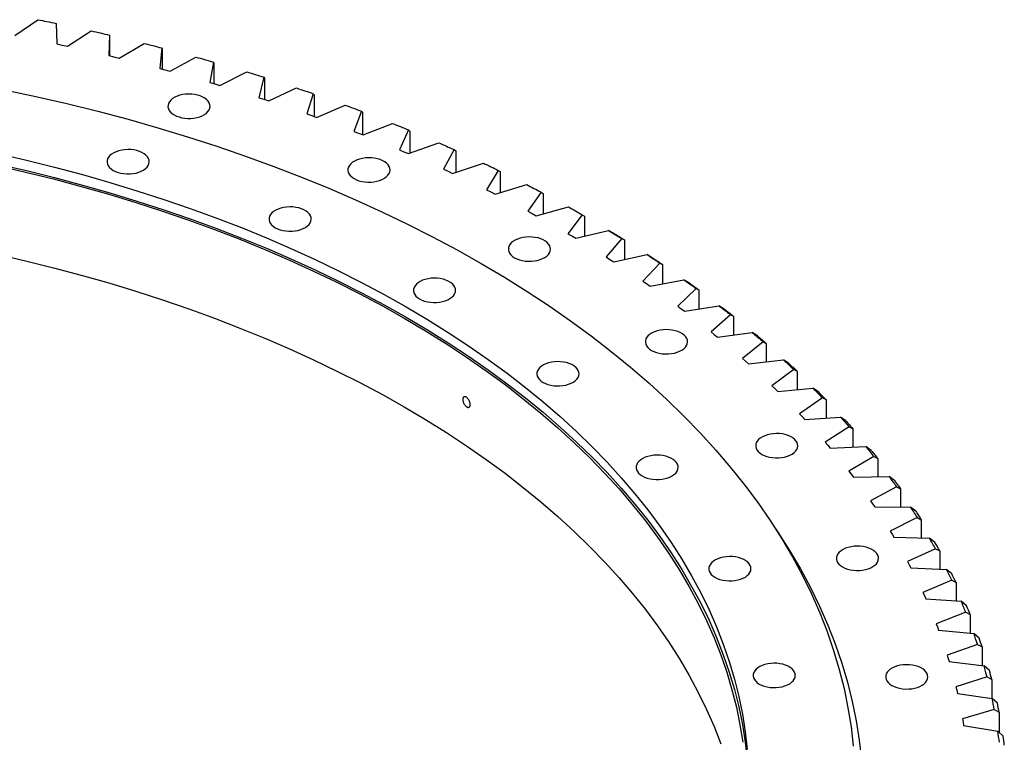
# Model space of a CAD drawing. Header units: millimetres. Extents: x -231 to 12958, y 35484 to 46070.
# Tile 16 of 16: x 8178 to 8949, y 40850 to 41415. Entities that reach past the tile are written whole.
import ezdxf

# ---------------------------------------------------------------- set-up
doc = ezdxf.new("R2010")
doc.units = ezdxf.units.MM
doc.header["$LTSCALE"] = 50

msp = doc.modelspace()

# ---------------------------------------------------------------- linework, layer by layer
at = {"lineweight": 25}
for p, q in [((8174.27, 41402.8), (8192.11, 41415.19)), ((8206.46, 41412.3), (8207.1, 41396.2)), ((8215.35, 41394.43), (8234.03, 41406.4)), ((8207.1, 41396.2), (8211.23, 41395.32)), ((8248.17, 41403.18), (8247.7, 41387.08)), ((8248.17, 41403.18), (8248.24, 41402.39)), ((8248.24, 41402.39), (8248.24, 41386.94)), ((8255.82, 41385.12), (8275.31, 41396.65)), ((8211.23, 41395.32), (8215.35, 41394.43)), ((8289.22, 41393.11), (8287.63, 41377.02)), ((8289.22, 41393.11), (8289.46, 41392.31)), ((8289.46, 41392.31), (8289.46, 41376.54)), ((8247.7, 41387.08), (8251.77, 41386.11)), ((8251.77, 41386.11), (8255.82, 41385.12)), ((8295.61, 41374.88), (8315.89, 41385.95)), ((8329.54, 41382.09), (8326.83, 41366.06)), ((8329.54, 41382.09), (8329.95, 41381.29)), ((8329.95, 41381.29), (8329.95, 41365.14)), ((8287.63, 41377.02), (8291.63, 41375.96)), ((8291.63, 41375.96), (8295.61, 41374.88)), ((8334.66, 41363.73), (8355.69, 41374.32)), ((8326.83, 41366.06), (8330.75, 41364.91)), ((8369.06, 41370.15), (8365.24, 41354.2)), ((8369.06, 41370.15), (8369.64, 41369.34)), ((8369.64, 41369.34), (8369.64, 41352.77)), ((8330.75, 41364.91), (8334.66, 41363.73)), ((8372.9, 41351.69), (8394.65, 41361.79)), ((8365.24, 41354.2), (8369.08, 41352.95)), ((8369.08, 41352.95), (8372.9, 41351.69)), ((8407.72, 41357.31), (8402.8, 41341.46)), ((8407.72, 41357.31), (8408.47, 41356.48)), ((8408.47, 41356.48), (8408.47, 41339.43)), ((8410.28, 41338.78), (8432.71, 41348.36)), ((8445.46, 41343.59), (8439.45, 41327.86)), ((8445.46, 41343.59), (8446.38, 41342.74)), ((8446.38, 41342.74), (8446.38, 41325.15)), ((8402.8, 41341.46), (8406.55, 41340.13)), ((8406.55, 41340.13), (8410.28, 41338.78)), ((8439.45, 41327.86), (8443.1, 41326.44)), ((8446.74, 41325.01), (8469.81, 41334.07)), ((8482.22, 41329.01), (8475.12, 41313.43)), ((8482.22, 41329.01), (8483.31, 41328.13)), ((8483.31, 41328.13), (8483.31, 41310.81)), ((8443.1, 41326.44), (8446.74, 41325.01)), ((8475.12, 41313.43), (8478.67, 41311.93)), ((8478.67, 41311.93), (8482.21, 41310.41)), ((8482.21, 41310.41), (8505.89, 41318.93)), ((8517.94, 41313.59), (8509.77, 41298.18)), ((8517.94, 41313.59), (8519.19, 41312.68)), ((8519.19, 41312.68), (8519.19, 41295.84)), ((8509.77, 41298.18), (8513.21, 41296.6)), ((8513.21, 41296.6), (8516.64, 41295)), ((8516.64, 41295), (8540.89, 41302.97)), ((8552.56, 41297.35), (8543.33, 41282.15)), ((8552.56, 41297.35), (8553.98, 41296.42)), ((8553.98, 41296.42), (8553.98, 41280.01)), ((8543.33, 41282.15), (8546.66, 41280.49)), ((8549.97, 41278.82), (8574.76, 41286.22)), ((8546.66, 41280.49), (8549.97, 41278.82)), ((8586.03, 41280.33), (8575.75, 41265.35)), ((8586.03, 41280.33), (8587.61, 41279.36)), ((8587.61, 41279.36), (8587.61, 41263.34)), ((8575.75, 41265.35), (8578.97, 41263.62)), ((8582.16, 41261.87), (8607.44, 41268.69)), ((8578.97, 41263.62), (8582.16, 41261.87)), ((8618.29, 41262.55), (8606.98, 41247.82)), ((8618.29, 41262.55), (8620.03, 41261.54)), ((8620.03, 41261.54), (8620.03, 41245.86)), ((8613.15, 41244.19), (8638.88, 41250.43)), ((8642.82, 41248.12), (8638.88, 41250.43)), ((8606.98, 41247.82), (8610.08, 41246.02)), ((8610.08, 41246.02), (8613.15, 41244.19)), ((8649.3, 41244.04), (8636.98, 41229.58)), ((8649.3, 41244.04), (8651.19, 41242.99)), ((8651.19, 41242.99), (8651.19, 41227.61)), ((8636.98, 41229.58), (8639.94, 41227.71)), ((8639.94, 41227.71), (8642.88, 41225.82)), ((8642.88, 41225.82), (8669.03, 41231.45)), ((8673.04, 41229.05), (8669.03, 41231.45)), ((8678.99, 41224.83), (8665.68, 41210.67)), ((8678.99, 41224.83), (8681.03, 41223.73)), ((8681.03, 41223.73), (8681.03, 41208.61)), ((8671.32, 41206.77), (8697.83, 41211.79)), ((8701.9, 41209.3), (8697.83, 41211.79)), ((8665.68, 41210.67), (8668.52, 41208.72)), ((8668.52, 41208.72), (8671.32, 41206.77)), ((8707.33, 41204.94), (8693.05, 41191.1)), ((8707.33, 41204.94), (8709.53, 41203.8)), ((8709.53, 41203.8), (8709.53, 41188.9)), ((8693.05, 41191.1), (8695.75, 41189.1)), ((8695.75, 41189.1), (8698.42, 41187.08)), ((8698.42, 41187.08), (8725.26, 41191.48)), ((8729.37, 41188.89), (8725.26, 41191.48)), ((8734.27, 41184.42), (8719.04, 41170.92)), ((8734.27, 41184.42), (8736.61, 41183.23)), ((8736.61, 41183.23), (8736.61, 41168.52)), ((8719.04, 41170.92), (8721.6, 41168.86)), ((8721.6, 41168.86), (8724.13, 41166.77)), ((8724.13, 41166.77), (8751.25, 41170.56)), ((8755.41, 41167.87), (8751.25, 41170.56)), ((8759.77, 41163.29), (8743.62, 41150.16)), ((8759.77, 41163.29), (8762.25, 41162.04)), ((8762.25, 41162.04), (8762.25, 41147.49)), ((8743.62, 41150.16), (8746.03, 41148.03)), ((8746.03, 41148.03), (8748.41, 41145.89)), ((8748.41, 41145.89), (8775.77, 41149.05)), ((8779.97, 41146.27), (8775.77, 41149.05)), ((8783.78, 41141.6), (8766.73, 41128.84)), ((8783.78, 41141.6), (8786.4, 41140.29)), ((8786.4, 41140.29), (8786.4, 41125.86)), ((8766.73, 41128.84), (8768.99, 41126.66)), ((8768.99, 41126.66), (8771.22, 41124.47)), ((8771.22, 41124.47), (8798.78, 41126.99)), ((8803.01, 41124.11), (8798.78, 41126.99)), ((8806.27, 41119.36), (8788.35, 41107.01)), ((8806.27, 41119.36), (8809.02, 41117.99)), ((8809.02, 41117.99), (8809.02, 41103.66)), ((8788.35, 41107.01), (8790.46, 41104.78)), ((8790.46, 41104.78), (8792.54, 41102.54)), ((8792.54, 41102.54), (8820.25, 41104.42)), ((8824.5, 41101.44), (8820.25, 41104.42)), ((8827.2, 41096.62), (8808.44, 41084.7)), ((8827.2, 41096.62), (8830.08, 41095.18)), ((8830.08, 41095.18), (8830.08, 41080.92)), ((8808.44, 41084.7), (8810.39, 41082.42)), ((8810.39, 41082.42), (8812.31, 41080.13)), ((8812.31, 41080.13), (8840.13, 41081.37)), ((8844.4, 41078.3), (8840.13, 41081.37)), ((8846.54, 41073.42), (8826.97, 41061.94)), ((8846.54, 41073.42), (8849.54, 41071.91)), ((8849.54, 41071.91), (8849.54, 41057.69)), ((8826.97, 41061.94), (8828.76, 41059.62)), ((8828.76, 41059.62), (8830.52, 41057.29)), ((8830.52, 41057.29), (8858.4, 41057.88)), ((8862.68, 41054.71), (8858.4, 41057.88)), ((8864.25, 41049.79), (8843.9, 41038.77)), ((8864.25, 41049.79), (8867.38, 41048.21)), ((8867.38, 41048.21), (8867.38, 41034)), ((8843.9, 41038.77), (8845.53, 41036.41)), ((8845.53, 41036.41), (8847.13, 41034.04)), ((8847.13, 41034.04), (8875.03, 41033.99)), ((8879.31, 41030.72), (8875.03, 41033.99)), ((8880.32, 41025.76), (8859.21, 41015.22)), ((8880.32, 41025.76), (8883.55, 41024.11)), ((8883.55, 41024.11), (8883.55, 41009.89)), ((8859.21, 41015.22), (8860.68, 41012.83)), ((8860.68, 41012.83), (8862.11, 41010.42)), ((8862.11, 41010.42), (8889.99, 41009.73)), ((8894.27, 41006.36), (8889.99, 41009.73)), ((8894.7, 41001.39), (8872.88, 40991.35)), ((8894.7, 41001.39), (8898.05, 40999.67)), ((8898.05, 40999.67), (8898.05, 40985.4)), ((8872.88, 40991.35), (8874.18, 40988.92)), ((8874.18, 40988.92), (8875.45, 40986.48)), ((8875.45, 40986.48), (8903.25, 40985.15)), ((8907.52, 40981.68), (8903.25, 40985.15)), ((8907.38, 40976.7), (8884.89, 40967.17)), ((8907.38, 40976.7), (8910.83, 40974.9)), ((8910.83, 40974.9), (8910.83, 40960.56)), ((8884.89, 40967.17), (8886.02, 40964.71)), ((8886.02, 40964.71), (8887.11, 40962.25)), ((8887.11, 40962.25), (8914.8, 40960.28)), ((8919.05, 40956.71), (8914.8, 40960.28)), ((8918.34, 40951.74), (8895.21, 40942.74)), ((8918.34, 40951.74), (8921.89, 40949.86)), ((8921.89, 40949.86), (8921.89, 40935.42)), ((8895.21, 40942.74), (8896.17, 40940.26)), ((8896.17, 40940.26), (8897.09, 40937.77)), ((8897.09, 40937.77), (8924.62, 40935.16)), ((8928.85, 40931.49), (8924.62, 40935.16)), ((8927.57, 40926.55), (8903.83, 40918.09)), ((8927.57, 40926.55), (8931.21, 40924.58)), ((8931.21, 40924.58), (8931.21, 40910.01)), ((8903.83, 40918.09), (8904.61, 40915.59)), ((8904.61, 40915.59), (8905.36, 40913.08)), ((8905.36, 40913.08), (8932.69, 40909.83)), ((8936.88, 40906.07), (8932.69, 40909.83)), ((8935.04, 40901.17), (8910.73, 40893.26)), ((8935.04, 40901.17), (8938.77, 40899.11)), ((8938.77, 40899.11), (8938.77, 40884.38)), ((8910.73, 40893.26), (8911.34, 40890.74)), ((8911.34, 40890.74), (8911.91, 40888.22)), ((8911.91, 40888.22), (8939, 40884.34)), ((8943.15, 40880.48), (8939, 40884.34)), ((8940.74, 40875.63), (8915.9, 40868.29)), ((8940.74, 40875.63), (8944.55, 40873.49)), ((8944.55, 40873.49), (8944.55, 40857.75)), ((8915.9, 40868.29), (8916.34, 40865.76)), ((8916.34, 40865.76), (8916.74, 40863.23)), ((8916.74, 40863.23), (8943.53, 40858.73)), ((8947.64, 40854.77), (8943.53, 40858.73))]:
    msp.add_line(p, q, dxfattribs=at)
at = {"lineweight": 25, "flags": 128}
for points in [[(8192.11, 41415.19), (8193.9, 41414.83), (8195.7, 41414.48), (8197.5, 41414.12), (8199.29, 41413.76), (8201.08, 41413.4), (8202.88, 41413.03), (8204.67, 41412.67), (8206.46, 41412.3)], [(8234.03, 41406.4), (8235.8, 41406), (8237.57, 41405.6), (8239.34, 41405.2), (8241.11, 41404.8), (8242.88, 41404.4), (8244.64, 41404), (8246.41, 41403.59), (8248.17, 41403.18)], [(8275.31, 41396.65), (8277.06, 41396.21), (8278.8, 41395.77), (8280.54, 41395.33), (8282.28, 41394.89), (8284.01, 41394.45), (8285.75, 41394), (8287.49, 41393.56), (8289.22, 41393.11)], [(8315.89, 41385.95), (8317.6, 41385.47), (8319.31, 41384.99), (8321.02, 41384.52), (8322.72, 41384.03), (8324.43, 41383.55), (8326.13, 41383.07), (8327.83, 41382.58), (8329.54, 41382.09)], [(8355.69, 41374.32), (8357.36, 41373.81), (8359.04, 41373.29), (8360.71, 41372.77), (8362.38, 41372.25), (8364.05, 41371.73), (8365.72, 41371.21), (8367.39, 41370.68), (8369.06, 41370.15)], [(8166.14, 41360.36), (8190.68, 41355.14), (8214.97, 41349.54), (8239, 41343.58), (8262.75, 41337.26), (8286.2, 41330.59), (8309.35, 41323.56), (8332.17, 41316.18), (8354.64, 41308.46), (8376.76, 41300.4), (8398.51, 41292.01), (8419.86, 41283.3), (8440.82, 41274.27), (8461.36, 41264.92), (8481.47, 41255.27), (8501.13, 41245.31), (8520.33, 41235.06), (8539.07, 41224.53)], [(8394.65, 41361.79), (8396.29, 41361.24), (8397.92, 41360.68), (8399.56, 41360.12), (8401.2, 41359.56), (8402.83, 41359), (8404.46, 41358.44), (8406.09, 41357.88), (8407.72, 41357.31)], [(8298.82, 41340.75), (8300.65, 41339.84), (8302.68, 41339.1), (8304.88, 41338.53), (8307.2, 41338.16), (8309.59, 41337.98), (8312, 41338), (8314.37, 41338.23), (8316.67, 41338.66), (8318.83, 41339.27), (8320.81, 41340.06), (8322.58, 41341), (8324.08, 41342.09), (8325.3, 41343.29), (8326.2, 41344.58), (8326.77, 41345.93), (8326.99, 41347.32), (8326.86, 41348.7), (8326.38, 41350.07), (8325.56, 41351.37), (8324.42, 41352.6), (8322.98, 41353.71), (8321.28, 41354.7), (8319.34, 41355.53), (8317.22, 41356.19), (8314.96, 41356.66), (8312.6, 41356.94), (8310.19, 41357.01), (8307.79, 41356.89), (8305.45, 41356.56), (8303.22, 41356.04), (8301.14, 41355.34), (8299.26, 41354.47), (8297.62, 41353.45), (8296.25, 41352.3), (8295.19, 41351.05), (8294.45, 41349.73), (8294.06, 41348.36), (8294.02, 41346.97), (8294.32, 41345.59), (8294.98, 41344.25), (8295.96, 41342.98), (8297.25, 41341.81), (8298.82, 41340.75)], [(8432.71, 41348.36), (8434.31, 41347.77), (8435.91, 41347.18), (8437.5, 41346.59), (8439.1, 41345.99), (8440.69, 41345.39), (8442.28, 41344.79), (8443.87, 41344.19), (8445.46, 41343.59)], [(8469.81, 41334.07), (8471.37, 41333.44), (8472.92, 41332.81), (8474.48, 41332.18), (8476.03, 41331.55), (8477.58, 41330.92), (8479.13, 41330.28), (8480.67, 41329.64), (8482.22, 41329.01)], [(8251.16, 41297.36), (8252.98, 41296.45), (8255.01, 41295.71), (8257.21, 41295.14), (8259.53, 41294.76), (8261.92, 41294.58), (8264.33, 41294.61), (8266.7, 41294.84), (8269, 41295.26), (8271.16, 41295.88), (8273.14, 41296.66), (8274.91, 41297.61), (8276.41, 41298.7), (8277.63, 41299.9), (8278.53, 41301.19), (8279.1, 41302.54), (8279.32, 41303.92), (8279.19, 41305.31), (8278.71, 41306.67), (8277.89, 41307.98), (8276.75, 41309.21), (8275.31, 41310.32), (8273.61, 41311.3), (8271.67, 41312.13), (8269.55, 41312.79), (8267.29, 41313.27), (8264.93, 41313.54), (8262.52, 41313.62), (8260.12, 41313.49), (8257.78, 41313.17), (8255.55, 41312.64), (8253.47, 41311.94), (8251.59, 41311.07), (8249.95, 41310.05), (8248.58, 41308.91), (8247.52, 41307.66), (8246.79, 41306.34), (8246.39, 41304.96), (8246.35, 41303.57), (8246.65, 41302.19), (8247.31, 41300.86), (8248.29, 41299.59), (8249.58, 41298.41), (8251.16, 41297.36)], [(8505.89, 41318.93), (8507.4, 41318.27), (8508.91, 41317.6), (8510.42, 41316.94), (8511.93, 41316.27), (8513.43, 41315.6), (8514.94, 41314.93), (8516.44, 41314.26), (8517.94, 41313.59)], [(8160.93, 41310.41), (8183.2, 41305.28), (8205.24, 41299.81), (8227.01, 41294.02), (8248.52, 41287.89), (8269.74, 41281.45), (8290.67, 41274.68), (8311.28, 41267.61), (8331.56, 41260.22), (8351.49, 41252.53), (8371.08, 41244.54), (8390.29, 41236.25), (8409.12, 41227.68), (8427.56, 41218.83), (8445.59, 41209.7), (8463.2, 41200.31), (8480.38, 41190.65)], [(8439.64, 41290.94), (8441.47, 41290.03), (8443.5, 41289.28), (8445.7, 41288.72), (8448.02, 41288.34), (8450.41, 41288.16), (8452.82, 41288.19), (8455.19, 41288.41), (8457.49, 41288.84), (8459.65, 41289.45), (8461.63, 41290.24), (8463.4, 41291.19), (8464.9, 41292.27), (8466.12, 41293.47), (8467.02, 41294.76), (8467.59, 41296.11), (8467.81, 41297.5), (8467.68, 41298.89), (8467.2, 41300.25), (8466.38, 41301.56), (8465.24, 41302.78), (8463.8, 41303.9), (8462.09, 41304.88), (8460.16, 41305.71), (8458.04, 41306.37), (8455.77, 41306.84), (8453.41, 41307.12), (8451.01, 41307.2), (8448.61, 41307.07), (8446.27, 41306.74), (8444.04, 41306.22), (8441.96, 41305.52), (8440.08, 41304.65), (8438.44, 41303.63), (8437.07, 41302.49), (8436.01, 41301.24), (8435.27, 41299.91), (8434.88, 41298.54), (8434.84, 41297.15), (8435.14, 41295.77), (8435.79, 41294.43), (8436.78, 41293.16), (8438.07, 41291.99), (8439.64, 41290.94)], [(8160.21, 41301.16), (8182.44, 41296.04), (8204.42, 41290.59), (8226.15, 41284.81), (8247.61, 41278.7), (8268.79, 41272.27), (8289.67, 41265.52), (8310.23, 41258.46), (8330.47, 41251.08), (8350.36, 41243.41), (8369.9, 41235.44), (8389.07, 41227.17), (8407.87, 41218.62), (8426.26, 41209.79), (8444.25, 41200.68), (8461.82, 41191.3), (8478.96, 41181.67)], [(8160.93, 41302.24), (8183.2, 41297.11), (8205.24, 41291.65), (8227.01, 41285.85), (8248.52, 41279.73), (8269.74, 41273.28), (8290.67, 41266.52), (8311.28, 41259.44), (8331.56, 41252.05), (8351.49, 41244.36), (8371.08, 41236.37), (8390.29, 41228.09), (8409.12, 41219.52), (8427.56, 41210.67), (8445.59, 41201.54), (8463.2, 41192.14), (8480.38, 41182.48)], [(8540.89, 41302.97), (8542.36, 41302.27), (8543.82, 41301.57), (8545.28, 41300.87), (8546.74, 41300.17), (8548.2, 41299.47), (8549.65, 41298.76), (8551.11, 41298.06), (8552.56, 41297.35)], [(8574.76, 41286.22), (8576.18, 41285.48), (8577.59, 41284.75), (8579, 41284.02), (8580.41, 41283.28), (8581.82, 41282.55), (8583.22, 41281.81), (8584.63, 41281.07), (8586.03, 41280.33)], [(8377.93, 41252.51), (8379.75, 41251.6), (8381.78, 41250.86), (8383.98, 41250.29), (8386.3, 41249.92), (8388.69, 41249.74), (8391.1, 41249.76), (8393.47, 41249.99), (8395.77, 41250.42), (8397.93, 41251.03), (8399.91, 41251.82), (8401.68, 41252.76), (8403.19, 41253.85), (8404.4, 41255.05), (8405.3, 41256.34), (8405.87, 41257.69), (8406.09, 41259.08), (8405.96, 41260.46), (8405.48, 41261.83), (8404.66, 41263.13), (8403.52, 41264.36), (8402.08, 41265.47), (8400.38, 41266.46), (8398.44, 41267.29), (8396.32, 41267.95), (8394.06, 41268.42), (8391.7, 41268.7), (8389.29, 41268.77), (8386.89, 41268.65), (8384.55, 41268.32), (8382.32, 41267.8), (8380.24, 41267.1), (8378.36, 41266.23), (8376.72, 41265.21), (8375.35, 41264.06), (8374.29, 41262.81), (8373.56, 41261.49), (8373.16, 41260.12), (8373.12, 41258.73), (8373.42, 41257.35), (8374.08, 41256.01), (8375.06, 41254.74), (8376.35, 41253.57), (8377.93, 41252.51)], [(8607.44, 41268.69), (8608.8, 41267.93), (8610.17, 41267.16), (8611.53, 41266.4), (8612.88, 41265.63), (8614.24, 41264.86), (8615.59, 41264.09), (8616.94, 41263.32), (8618.29, 41262.55)], [(8638.88, 41250.43), (8640.19, 41249.63), (8641.5, 41248.84), (8642.8, 41248.04), (8644.11, 41247.24), (8645.41, 41246.44), (8646.71, 41245.64), (8648, 41244.84), (8649.3, 41244.04)], [(8565.23, 41229.02), (8567.05, 41228.11), (8569.09, 41227.36), (8571.28, 41226.8), (8573.6, 41226.42), (8575.99, 41226.24), (8578.4, 41226.27), (8580.78, 41226.49), (8583.07, 41226.92), (8585.23, 41227.53), (8587.22, 41228.32), (8588.98, 41229.27), (8590.49, 41230.35), (8591.71, 41231.55), (8592.61, 41232.84), (8593.17, 41234.19), (8593.39, 41235.58), (8593.26, 41236.97), (8592.78, 41238.33), (8591.96, 41239.64), (8590.82, 41240.86), (8589.38, 41241.98), (8587.68, 41242.96), (8585.75, 41243.79), (8583.63, 41244.45), (8581.36, 41244.92), (8579, 41245.2), (8576.59, 41245.28), (8574.2, 41245.15), (8571.85, 41244.82), (8569.62, 41244.3), (8567.54, 41243.6), (8565.66, 41242.73), (8564.02, 41241.71), (8562.66, 41240.57), (8561.6, 41239.32), (8560.86, 41237.99), (8560.47, 41236.62), (8560.42, 41235.23), (8560.73, 41233.85), (8561.38, 41232.51), (8562.36, 41231.24), (8563.65, 41230.07), (8565.23, 41229.02)], [(8642.82, 41248.12), (8643.88, 41247.48), (8644.92, 41246.84), (8645.97, 41246.2), (8647.02, 41245.56), (8648.06, 41244.92), (8649.1, 41244.28), (8650.15, 41243.63), (8651.19, 41242.99)], [(8160.21, 41231.76), (8182.44, 41226.64), (8204.42, 41221.19), (8226.15, 41215.4), (8247.61, 41209.29), (8268.79, 41202.86), (8289.67, 41196.11), (8310.23, 41189.05), (8330.47, 41181.68), (8350.36, 41174), (8369.9, 41166.03), (8389.07, 41157.77), (8407.87, 41149.22), (8426.26, 41140.38), (8444.25, 41131.28), (8461.82, 41121.9), (8478.96, 41112.26)], [(8669.03, 41231.45), (8670.28, 41230.63), (8671.53, 41229.8), (8672.78, 41228.97), (8674.03, 41228.15), (8675.27, 41227.32), (8676.52, 41226.49), (8677.76, 41225.66), (8678.99, 41224.83)], [(8673.04, 41229.05), (8674.04, 41228.39), (8675.04, 41227.72), (8676.05, 41227.06), (8677.05, 41226.4), (8678.05, 41225.73), (8679.04, 41225.07), (8680.04, 41224.4), (8681.03, 41223.73)], [(8539.07, 41224.53), (8557.32, 41213.71), (8575.07, 41202.63), (8592.31, 41191.28), (8609.04, 41179.67), (8625.23, 41167.81), (8640.87, 41155.71), (8655.97, 41143.39), (8670.5, 41130.83), (8684.45, 41118.06), (8697.83, 41105.09), (8710.6, 41091.92), (8722.78, 41078.55), (8734.35, 41065.01), (8745.3, 41051.3), (8755.62, 41037.43), (8765.31, 41023.41), (8774.37, 41009.24), (8782.77, 40994.95), (8790.53, 40980.53), (8797.63, 40966), (8804.06, 40951.36), (8809.84, 40936.64), (8814.94, 40921.83), (8819.37, 40906.95), (8823.12, 40892.01), (8826.19, 40877.02), (8828.59, 40861.98), (8830.3, 40846.92)], [(8490.98, 41196.77), (8492.81, 41195.86), (8494.84, 41195.12), (8497.04, 41194.55), (8499.36, 41194.17), (8501.75, 41194), (8504.15, 41194.02), (8506.53, 41194.25), (8508.82, 41194.67), (8510.99, 41195.29), (8512.97, 41196.07), (8514.74, 41197.02), (8516.24, 41198.11), (8517.46, 41199.31), (8518.36, 41200.6), (8518.93, 41201.95), (8519.15, 41203.33), (8519.02, 41204.72), (8518.53, 41206.08), (8517.72, 41207.39), (8516.58, 41208.62), (8515.14, 41209.73), (8513.43, 41210.72), (8511.5, 41211.54), (8509.38, 41212.2), (8507.11, 41212.68), (8504.75, 41212.95), (8502.35, 41213.03), (8499.95, 41212.9), (8497.61, 41212.58), (8495.37, 41212.06), (8493.3, 41211.35), (8491.42, 41210.48), (8489.78, 41209.46), (8488.41, 41208.32), (8487.35, 41207.07), (8486.61, 41205.75), (8486.22, 41204.37), (8486.17, 41202.98), (8486.48, 41201.61), (8487.13, 41200.27), (8488.12, 41199), (8489.41, 41197.82), (8490.98, 41196.77)], [(8697.83, 41211.79), (8699.03, 41210.94), (8700.22, 41210.09), (8701.42, 41209.23), (8702.6, 41208.38), (8703.79, 41207.52), (8704.97, 41206.66), (8706.16, 41205.8), (8707.33, 41204.94)], [(8701.9, 41209.3), (8702.86, 41208.61), (8703.82, 41207.93), (8704.77, 41207.24), (8705.73, 41206.55), (8706.68, 41205.87), (8707.63, 41205.18), (8708.58, 41204.49), (8709.53, 41203.8)], [(8480.38, 41190.65), (8497.11, 41180.73), (8513.39, 41170.57), (8529.2, 41160.16), (8544.53, 41149.51), (8559.38, 41138.64), (8573.73, 41127.55), (8587.57, 41116.25), (8600.89, 41104.74), (8613.68, 41093.03), (8625.95, 41081.13), (8637.66, 41069.05), (8648.83, 41056.8), (8659.43, 41044.39), (8669.47, 41031.81), (8678.94, 41019.09), (8687.83, 41006.24), (8696.13, 40993.25), (8703.83, 40980.14), (8710.95, 40966.92), (8717.45, 40953.6), (8723.36, 40940.18), (8728.65, 40926.68), (8733.33, 40913.1), (8737.39, 40899.45), (8740.83, 40885.75), (8743.65, 40872.01), (8745.84, 40858.22), (8747.41, 40844.41)], [(8725.26, 41191.48), (8726.39, 41190.6), (8727.53, 41189.72), (8728.66, 41188.84), (8729.79, 41187.96), (8730.91, 41187.08), (8732.04, 41186.19), (8733.16, 41185.31), (8734.27, 41184.42)], [(8729.37, 41188.89), (8730.28, 41188.19), (8731.19, 41187.48), (8732.1, 41186.77), (8733.01, 41186.07), (8733.91, 41185.36), (8734.81, 41184.65), (8735.71, 41183.94), (8736.61, 41183.23)], [(8478.96, 41181.67), (8495.66, 41171.77), (8511.9, 41161.63), (8527.68, 41151.24), (8542.98, 41140.62), (8557.79, 41129.77), (8572.11, 41118.71), (8585.92, 41107.43), (8599.21, 41095.94), (8611.98, 41084.26), (8624.21, 41072.39), (8635.91, 41060.34), (8647.05, 41048.11), (8657.63, 41035.72), (8667.65, 41023.18), (8677.09, 41010.49), (8685.96, 40997.66), (8694.24, 40984.7), (8701.93, 40971.62), (8709.03, 40958.43), (8715.52, 40945.13), (8721.41, 40931.74), (8726.69, 40918.27), (8731.36, 40904.72), (8735.41, 40891.11), (8738.85, 40877.44), (8741.66, 40863.72), (8743.85, 40849.97)], [(8480.38, 41182.48), (8497.11, 41172.57), (8513.39, 41162.4), (8529.2, 41151.99), (8544.53, 41141.35), (8559.38, 41130.48), (8573.73, 41119.39), (8587.57, 41108.08), (8600.89, 41096.57), (8613.68, 41084.86), (8625.95, 41072.97), (8637.66, 41060.89), (8648.83, 41048.64), (8659.43, 41036.22), (8669.47, 41023.65), (8678.94, 41010.93), (8687.83, 40998.07), (8696.13, 40985.08), (8703.83, 40971.97), (8710.95, 40958.75), (8717.45, 40945.43), (8723.36, 40932.01), (8728.65, 40918.51), (8733.33, 40904.93), (8737.39, 40891.29), (8740.83, 40877.59), (8743.65, 40863.84), (8745.84, 40850.06), (8747.41, 40836.24)], [(8672.49, 41156.52), (8674.31, 41155.61), (8676.35, 41154.86), (8678.54, 41154.3), (8680.86, 41153.92), (8683.25, 41153.74), (8685.66, 41153.77), (8688.04, 41154), (8690.33, 41154.42), (8692.49, 41155.03), (8694.48, 41155.82), (8696.24, 41156.77), (8697.75, 41157.85), (8698.97, 41159.05), (8699.87, 41160.34), (8700.43, 41161.69), (8700.65, 41163.08), (8700.52, 41164.47), (8700.04, 41165.83), (8699.22, 41167.14), (8698.08, 41168.36), (8696.64, 41169.48), (8694.94, 41170.46), (8693.01, 41171.29), (8690.89, 41171.95), (8688.62, 41172.42), (8686.26, 41172.7), (8683.86, 41172.78), (8681.46, 41172.65), (8679.12, 41172.32), (8676.88, 41171.8), (8674.8, 41171.1), (8672.92, 41170.23), (8671.28, 41169.21), (8669.92, 41168.07), (8668.86, 41166.82), (8668.12, 41165.49), (8667.73, 41164.12), (8667.68, 41162.73), (8667.99, 41161.35), (8668.64, 41160.01), (8669.62, 41158.74), (8670.92, 41157.57), (8672.49, 41156.52)], [(8751.25, 41170.56), (8752.32, 41169.65), (8753.4, 41168.75), (8754.47, 41167.84), (8755.53, 41166.94), (8756.6, 41166.03), (8757.66, 41165.12), (8758.72, 41164.21), (8759.77, 41163.29)], [(8755.41, 41167.87), (8756.27, 41167.15), (8757.13, 41166.42), (8757.99, 41165.69), (8758.84, 41164.96), (8759.7, 41164.23), (8760.55, 41163.51), (8761.4, 41162.77), (8762.25, 41162.04)], [(8587.54, 41131.5), (8589.37, 41130.6), (8591.4, 41129.85), (8593.6, 41129.28), (8595.92, 41128.91), (8598.31, 41128.73), (8600.71, 41128.75), (8603.09, 41128.98), (8605.38, 41129.41), (8607.55, 41130.02), (8609.53, 41130.81), (8611.3, 41131.75), (8612.8, 41132.84), (8614.02, 41134.04), (8614.92, 41135.33), (8615.49, 41136.68), (8615.71, 41138.07), (8615.58, 41139.45), (8615.09, 41140.82), (8614.28, 41142.12), (8613.14, 41143.35), (8611.7, 41144.47), (8609.99, 41145.45), (8608.06, 41146.28), (8605.94, 41146.94), (8603.67, 41147.41), (8601.31, 41147.69), (8598.91, 41147.76), (8596.51, 41147.64), (8594.17, 41147.31), (8591.93, 41146.79), (8589.86, 41146.09), (8587.98, 41145.22), (8586.34, 41144.2), (8584.97, 41143.05), (8583.91, 41141.8), (8583.17, 41140.48), (8582.78, 41139.11), (8582.73, 41137.72), (8583.04, 41136.34), (8583.69, 41135), (8584.68, 41133.73), (8585.97, 41132.56), (8587.54, 41131.5)], [(8775.77, 41149.05), (8776.78, 41148.12), (8777.79, 41147.19), (8778.8, 41146.26), (8779.8, 41145.33), (8780.8, 41144.4), (8781.8, 41143.46), (8782.79, 41142.53), (8783.78, 41141.6)], [(8779.97, 41146.27), (8780.78, 41145.52), (8781.59, 41144.78), (8782.39, 41144.03), (8783.2, 41143.28), (8784, 41142.53), (8784.8, 41141.78), (8785.6, 41141.04), (8786.4, 41140.29)], [(8798.78, 41126.99), (8799.73, 41126.04), (8800.67, 41125.09), (8801.61, 41124.14), (8802.55, 41123.18), (8803.49, 41122.23), (8804.42, 41121.27), (8805.35, 41120.32), (8806.27, 41119.36)], [(8803.01, 41124.11), (8803.77, 41123.35), (8804.53, 41122.59), (8805.28, 41121.82), (8806.03, 41121.05), (8806.78, 41120.29), (8807.53, 41119.52), (8808.28, 41118.75), (8809.02, 41117.99)], [(8478.96, 41112.26), (8495.66, 41102.37), (8511.9, 41092.22), (8527.68, 41081.84), (8542.98, 41071.22), (8557.79, 41060.37), (8572.11, 41049.3), (8585.92, 41038.02), (8599.21, 41026.54), (8611.98, 41014.85), (8624.21, 41002.98), (8635.91, 40990.93), (8647.05, 40978.71), (8657.63, 40966.32), (8667.65, 40953.77), (8677.09, 40941.08), (8685.96, 40928.25), (8694.24, 40915.29), (8701.93, 40902.21), (8709.03, 40889.02), (8715.52, 40875.72), (8721.41, 40862.34), (8726.69, 40848.86)], [(8820.25, 41104.42), (8821.13, 41103.45), (8822.01, 41102.48), (8822.88, 41101.5), (8823.75, 41100.53), (8824.62, 41099.55), (8825.48, 41098.58), (8826.34, 41097.6), (8827.2, 41096.62)], [(8824.5, 41101.44), (8825.21, 41100.66), (8825.91, 41099.88), (8826.61, 41099.1), (8827.31, 41098.32), (8828, 41097.54), (8828.7, 41096.75), (8829.39, 41095.97), (8830.08, 41095.18)], [(8758.78, 41075.22), (8760.61, 41074.32), (8762.64, 41073.57), (8764.84, 41073), (8767.16, 41072.63), (8769.55, 41072.45), (8771.96, 41072.47), (8774.33, 41072.7), (8776.63, 41073.13), (8778.79, 41073.74), (8780.77, 41074.53), (8782.54, 41075.48), (8784.04, 41076.56), (8785.26, 41077.76), (8786.16, 41079.05), (8786.73, 41080.4), (8786.95, 41081.79), (8786.82, 41083.17), (8786.34, 41084.54), (8785.52, 41085.85), (8784.38, 41087.07), (8782.94, 41088.19), (8781.24, 41089.17), (8779.3, 41090), (8777.18, 41090.66), (8774.92, 41091.13), (8772.55, 41091.41), (8770.15, 41091.48), (8767.75, 41091.36), (8765.41, 41091.03), (8763.18, 41090.51), (8761.1, 41089.81), (8759.22, 41088.94), (8757.58, 41087.92), (8756.21, 41086.77), (8755.15, 41085.52), (8754.41, 41084.2), (8754.02, 41082.83), (8753.98, 41081.44), (8754.28, 41080.06), (8754.93, 41078.72), (8755.92, 41077.45), (8757.21, 41076.28), (8758.78, 41075.22)], [(8840.13, 41081.37), (8840.94, 41080.38), (8841.75, 41079.39), (8842.56, 41078.39), (8843.36, 41077.4), (8844.16, 41076.41), (8844.96, 41075.41), (8845.75, 41074.41), (8846.54, 41073.42)], [(8665.23, 41058.32), (8667.05, 41057.41), (8669.08, 41056.67), (8671.28, 41056.1), (8673.6, 41055.72), (8675.99, 41055.55), (8678.4, 41055.57), (8680.78, 41055.8), (8683.07, 41056.22), (8685.23, 41056.84), (8687.22, 41057.62), (8688.98, 41058.57), (8690.49, 41059.66), (8691.7, 41060.86), (8692.61, 41062.15), (8693.17, 41063.5), (8693.39, 41064.88), (8693.26, 41066.27), (8692.78, 41067.63), (8691.96, 41068.94), (8690.82, 41070.17), (8689.38, 41071.28), (8687.68, 41072.27), (8685.75, 41073.1), (8683.62, 41073.75), (8681.36, 41074.23), (8679, 41074.5), (8676.59, 41074.58), (8674.19, 41074.45), (8671.85, 41074.13), (8669.62, 41073.61), (8667.54, 41072.9), (8665.66, 41072.03), (8664.02, 41071.01), (8662.66, 41069.87), (8661.59, 41068.62), (8660.86, 41067.3), (8660.46, 41065.93), (8660.42, 41064.53), (8660.73, 41063.16), (8661.38, 41061.82), (8662.36, 41060.55), (8663.65, 41059.37), (8665.23, 41058.32)], [(8844.4, 41078.3), (8845.05, 41077.5), (8845.7, 41076.7), (8846.34, 41075.91), (8846.99, 41075.11), (8847.63, 41074.31), (8848.27, 41073.51), (8848.91, 41072.71), (8849.54, 41071.91)], [(8858.4, 41057.88), (8859.15, 41056.87), (8859.88, 41055.86), (8860.62, 41054.85), (8861.35, 41053.84), (8862.08, 41052.83), (8862.81, 41051.81), (8863.53, 41050.8), (8864.25, 41049.79)], [(8862.68, 41054.71), (8863.27, 41053.9), (8863.87, 41053.09), (8864.46, 41052.27), (8865.04, 41051.46), (8865.63, 41050.65), (8866.21, 41049.84), (8866.8, 41049.02), (8867.38, 41048.21)], [(8875.03, 41033.99), (8875.7, 41032.96), (8876.37, 41031.94), (8877.04, 41030.91), (8877.7, 41029.88), (8878.36, 41028.85), (8879.01, 41027.82), (8879.67, 41026.79), (8880.32, 41025.76)], [(8879.31, 41030.72), (8879.85, 41029.89), (8880.38, 41029.07), (8880.92, 41028.24), (8881.45, 41027.42), (8881.98, 41026.59), (8882.5, 41025.77), (8883.03, 41024.94), (8883.55, 41024.11)], [(8769.13, 41017.58), (8771.38, 41014.22), (8780.49, 40999.96), (8788.95, 40985.57), (8796.76, 40971.06), (8803.9, 40956.43), (8810.38, 40941.71), (8816.19, 40926.88), (8821.33, 40911.98), (8825.79, 40897), (8829.56, 40881.97), (8832.66, 40866.87), (8835.07, 40851.74), (8836.79, 40836.58)], [(8821.99, 40987.14), (8823.81, 40986.23), (8825.84, 40985.48), (8828.04, 40984.92), (8830.36, 40984.54), (8832.75, 40984.36), (8835.16, 40984.39), (8837.53, 40984.62), (8839.83, 40985.04), (8841.99, 40985.66), (8843.97, 40986.44), (8845.74, 40987.39), (8847.25, 40988.48), (8848.46, 40989.68), (8849.36, 40990.96), (8849.93, 40992.32), (8850.15, 40993.7), (8850.02, 40995.09), (8849.54, 40996.45), (8848.72, 40997.76), (8847.58, 40998.98), (8846.14, 41000.1), (8844.44, 41001.08), (8842.5, 41001.91), (8840.38, 41002.57), (8838.12, 41003.05), (8835.76, 41003.32), (8833.35, 41003.4), (8830.95, 41003.27), (8828.61, 41002.94), (8826.38, 41002.42), (8824.3, 41001.72), (8822.42, 41000.85), (8820.78, 40999.83), (8819.41, 40998.69), (8818.35, 40997.44), (8817.62, 40996.12), (8817.22, 40994.74), (8817.18, 40993.35), (8817.49, 40991.97), (8818.14, 40990.64), (8819.12, 40989.37), (8820.41, 40988.19), (8821.99, 40987.14)], [(8722.13, 40979.02), (8723.95, 40978.11), (8725.98, 40977.37), (8728.18, 40976.8), (8730.5, 40976.43), (8732.89, 40976.25), (8735.3, 40976.27), (8737.67, 40976.5), (8739.97, 40976.93), (8742.13, 40977.54), (8744.11, 40978.33), (8745.88, 40979.27), (8747.38, 40980.36), (8748.6, 40981.56), (8749.5, 40982.85), (8750.07, 40984.2), (8750.29, 40985.58), (8750.16, 40986.97), (8749.68, 40988.34), (8748.86, 40989.64), (8747.72, 40990.87), (8746.28, 40991.98), (8744.58, 40992.97), (8742.64, 40993.8), (8740.52, 40994.46), (8738.26, 40994.93), (8735.9, 40995.21), (8733.49, 40995.28), (8731.09, 40995.16), (8728.75, 40994.83), (8726.52, 40994.31), (8724.44, 40993.61), (8722.56, 40992.74), (8720.92, 40991.72), (8719.55, 40990.57), (8718.49, 40989.32), (8717.76, 40988), (8717.36, 40986.63), (8717.32, 40985.24), (8717.62, 40983.86), (8718.28, 40982.52), (8719.26, 40981.25), (8720.55, 40980.08), (8722.13, 40979.02)], [(8756.83, 40895.56), (8758.66, 40894.66), (8760.69, 40893.91), (8762.89, 40893.34), (8765.21, 40892.97), (8767.6, 40892.79), (8770.01, 40892.81), (8772.38, 40893.04), (8774.68, 40893.47), (8776.84, 40894.08), (8778.82, 40894.87), (8780.59, 40895.81), (8782.09, 40896.9), (8783.31, 40898.1), (8784.21, 40899.39), (8784.78, 40900.74), (8785, 40902.13), (8784.87, 40903.51), (8784.39, 40904.88), (8783.57, 40906.18), (8782.43, 40907.41), (8780.99, 40908.53), (8779.29, 40909.51), (8777.35, 40910.34), (8775.23, 40911), (8772.97, 40911.47), (8770.61, 40911.75), (8768.2, 40911.82), (8765.8, 40911.7), (8763.46, 40911.37), (8761.23, 40910.85), (8759.15, 40910.15), (8757.27, 40909.28), (8755.63, 40908.26), (8754.26, 40907.11), (8753.2, 40905.86), (8752.46, 40904.54), (8752.07, 40903.17), (8752.03, 40901.78), (8752.33, 40900.4), (8752.98, 40899.06), (8753.97, 40897.79), (8755.26, 40896.62), (8756.83, 40895.56)], [(8860.54, 40894.43), (8862.36, 40893.52), (8864.4, 40892.78), (8866.6, 40892.21), (8868.92, 40891.83), (8871.3, 40891.66), (8873.71, 40891.68), (8876.09, 40891.91), (8878.38, 40892.33), (8880.55, 40892.95), (8882.53, 40893.74), (8884.29, 40894.68), (8885.8, 40895.77), (8887.02, 40896.97), (8887.92, 40898.26), (8888.49, 40899.61), (8888.71, 40900.99), (8888.57, 40902.38), (8888.09, 40903.74), (8887.27, 40905.05), (8886.13, 40906.28), (8884.7, 40907.39), (8882.99, 40908.38), (8881.06, 40909.21), (8878.94, 40909.86), (8876.67, 40910.34), (8874.31, 40910.61), (8871.91, 40910.69), (8869.51, 40910.56), (8867.17, 40910.24), (8864.93, 40909.72), (8862.85, 40909.01), (8860.98, 40908.14), (8859.34, 40907.12), (8857.97, 40905.98), (8856.91, 40904.73), (8856.17, 40903.41), (8855.78, 40902.04), (8855.73, 40900.64), (8856.04, 40899.27), (8856.69, 40897.93), (8857.67, 40896.66), (8858.97, 40895.48), (8860.54, 40894.43)]]:
    msp.add_lwpolyline(points, dxfattribs=at)
at = {"lineweight": 25}
for centre, radius, start, end in [((8471.32, 40767.78), 483.55, 28.88829, 30.02333), ((8473.61, 40764.38), 485.29, 29.002, 29.90962), ((8495.06, 40780.31), 456.7, 25.46953, 26.64862), ((8497.44, 40776.95), 458.34, 25.58764, 26.53051), ((8516.14, 40789.85), 433.57, 21.92602, 23.1467), ((8518.59, 40786.52), 435.12, 22.04831, 23.02442), ((8534.31, 40796.74), 414.13, 18.26741, 19.52599), ((8536.83, 40793.44), 415.62, 18.39349, 19.3999), ((8549.37, 40801.38), 398.37, 14.50691, 15.79847), ((8551.94, 40798.09), 399.8, 14.6363, 15.66909), ((8561.16, 40804.17), 386.25, 10.66132, 11.97977), ((8563.78, 40800.9), 387.63, 10.7934, 11.84769), ((8569.55, 40805.58), 377.75, 6.75069, 8.08886), ((8572.2, 40802.31), 379.1, 6.88475, 7.9548)]:
    msp.add_arc(centre, radius, start, end, dxfattribs=at)
msp.add_open_spline([(8530.59, 41114.15), (8530.59, 41113.91), (8530.57, 41113.68), (8530.5, 41113.26), (8530.44, 41113.07), (8530.3, 41112.72), (8530.21, 41112.57), (8530, 41112.32), (8529.87, 41112.21), (8529.61, 41112.06), (8529.46, 41112), (8529.14, 41111.95), (8528.97, 41111.95), (8528.62, 41112.01), (8528.44, 41112.06), (8528.06, 41112.22), (8527.87, 41112.33), (8527.49, 41112.58), (8527.29, 41112.74), (8526.92, 41113.09), (8526.74, 41113.28), (8526.38, 41113.7), (8526.21, 41113.93), (8525.89, 41114.41), (8525.74, 41114.66), (8525.47, 41115.19), (8525.35, 41115.46), (8525.14, 41116), (8525.04, 41116.27), (8524.9, 41116.82), (8524.84, 41117.08), (8524.77, 41117.61), (8524.75, 41117.86), (8524.75, 41118.34), (8524.77, 41118.57), (8524.84, 41118.99), (8524.9, 41119.19), (8525.04, 41119.53), (8525.13, 41119.68), (8525.35, 41119.94), (8525.47, 41120.04), (8525.74, 41120.2), (8525.89, 41120.26), (8526.21, 41120.31), (8526.38, 41120.31), (8526.73, 41120.26), (8526.92, 41120.2), (8527.29, 41120.04), (8527.48, 41119.94), (8527.87, 41119.68), (8528.06, 41119.53), (8528.43, 41119.18), (8528.62, 41118.98), (8528.97, 41118.56), (8529.14, 41118.33), (8529.45, 41117.85), (8529.6, 41117.6), (8529.87, 41117.07), (8529.99, 41116.81), (8530.21, 41116.26), (8530.3, 41115.98), (8530.44, 41115.44), (8530.5, 41115.17), (8530.57, 41114.65), (8530.59, 41114.39), (8530.59, 41114.15)], degree=3, knots=[0, 0, 0, 0, 0.03125, 0.03125, 0.0625, 0.0625, 0.09375, 0.09375, 0.125, 0.125, 0.15625, 0.15625, 0.1875, 0.1875, 0.21875, 0.21875, 0.25, 0.25, 0.28125, 0.28125, 0.3125, 0.3125, 0.34375, 0.34375, 0.375, 0.375, 0.40625, 0.40625, 0.4375, 0.4375, 0.46875, 0.46875, 0.5, 0.5, 0.53125, 0.53125, 0.5625, 0.5625, 0.59375, 0.59375, 0.625, 0.625, 0.65625, 0.65625, 0.6875, 0.6875, 0.71875, 0.71875, 0.75, 0.75, 0.78125, 0.78125, 0.8125, 0.8125, 0.84375, 0.84375, 0.875, 0.875, 0.90625, 0.90625, 0.9375, 0.9375, 0.96875, 0.96875, 1, 1, 1, 1], dxfattribs=at)

doc.saveas('drawing.dxf')
